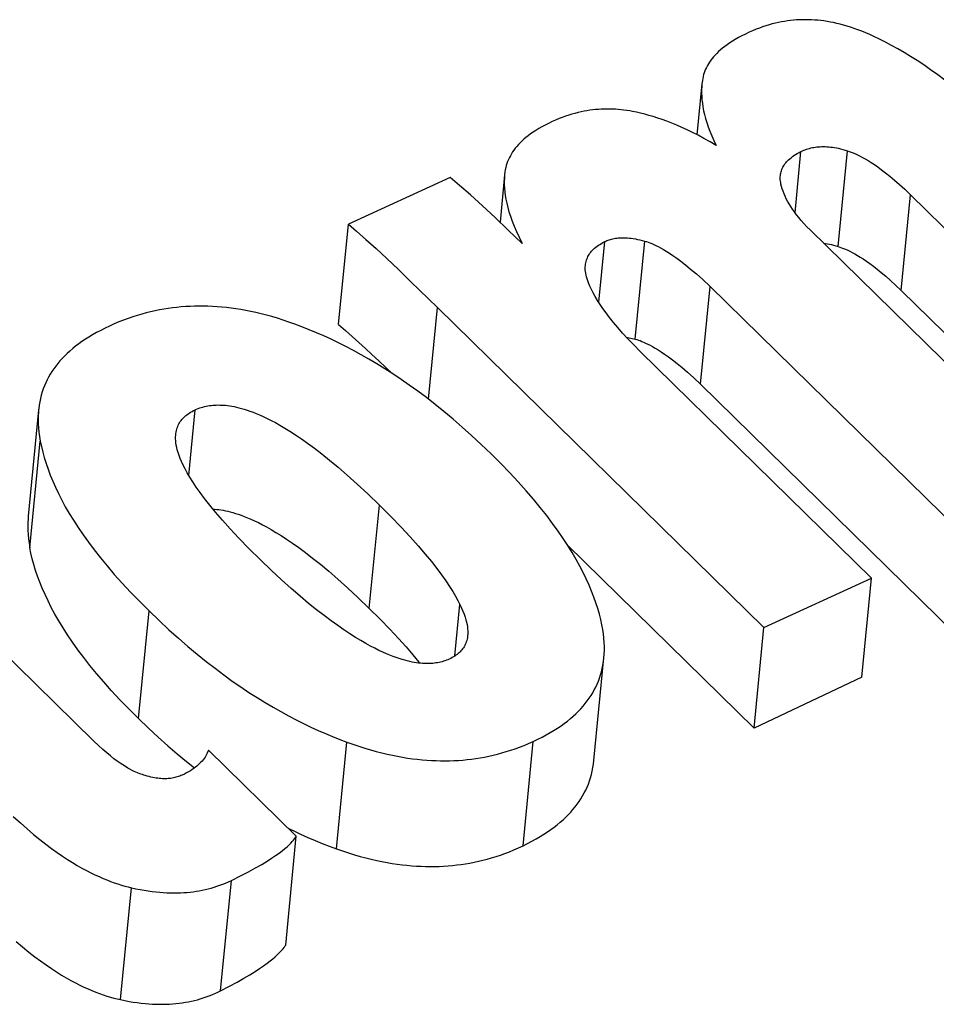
# Model space of a CAD drawing. Extents: x 0 to 594, y 0 to 420.
# Tile 106 of 119: x 507.244 to 507.638, y 147.778 to 148.201. Entities that reach past the tile are written whole.
import ezdxf

# ---------------------------------------------------------------- set-up
doc = ezdxf.new("R2010")
doc.units = 0
doc.header["$LTSCALE"] = 32.67
doc.layers.get('0').update_dxf_attribs({"linetype": 'CONTINUOUS'})

msp = doc.modelspace()

# ---------------------------------------------------------------- linework, layer by layer
at = {"color": 7, "linetype": 'CONTINUOUS'}
for p, q in [((507.53785, 148.1747), (507.53767, 148.17324)), ((507.53767, 148.17324), (507.53553, 148.15135)), ((507.42942, 148.133), (507.38569, 148.11292)), ((507.45285, 148.13412), (507.45086, 148.11374)), ((507.453, 148.13534), (507.45285, 148.13412)), ((507.62735, 148.12548), (507.73646, 148.01854)), ((507.38146, 148.06972), (507.38569, 148.11292)), ((507.69658, 148.00023), (507.58414, 148.11043)), ((507.41244, 148.08832), (507.42396, 148.07711)), ((507.5412, 148.08617), (507.65048, 147.97906)), ((507.62333, 148.0844), (507.73245, 147.97746)), ((507.42396, 148.07711), (507.56435, 147.93952)), ((507.50515, 148.06439), (507.50901, 148.06349)), ((507.6106, 147.96075), (507.51113, 148.05824)), ((507.53709, 148.04415), (507.64637, 147.93704)), ((507.25248, 148.03307), (507.24802, 147.98738)), ((507.27622, 147.89078), (507.19438, 147.97098)), ((507.47988, 147.97498), (507.56013, 147.89633)), ((507.56435, 147.93952), (507.6106, 147.96075)), ((507.60644, 147.91822), (507.6106, 147.96075)), ((507.56013, 147.89633), (507.56435, 147.93952)), ((507.49125, 147.88246), (507.49556, 147.92652)), ((507.60644, 147.91822), (507.56013, 147.89633)), ((507.36327, 147.84983), (507.32552, 147.88684)), ((507.35871, 147.8031), (507.36327, 147.84983))]:
    msp.add_line(p, q, dxfattribs=at)
at = {"color": 9, "linetype": 'CONTINUOUS'}
for p, q in [((507.59619, 148.10331), (507.60021, 148.14445)), ((507.57769, 148.11777), (507.58026, 148.14411)), ((507.62333, 148.0844), (507.62735, 148.12548)), ((507.49334, 148.07933), (507.49588, 148.10541)), ((507.50901, 148.06349), (507.51313, 148.10558)), ((507.53709, 148.04415), (507.5412, 148.08617)), ((507.42011, 148.03765), (507.42396, 148.07711)), ((507.31701, 148.00494), (507.31976, 148.03309)), ((507.24872, 147.97382), (507.2532, 148.01968)), ((507.39464, 147.94775), (507.39898, 147.99214)), ((507.29543, 147.90044), (507.29995, 147.94668)), ((507.43149, 147.92734), (507.43364, 147.94941)), ((507.46075, 147.84577), (507.46513, 147.89061)), ((507.38049, 147.84446), (507.38497, 147.89033)), ((507.28767, 147.77964), (507.29237, 147.82775)), ((507.33074, 147.78346), (507.33538, 147.83087))]:
    msp.add_line(p, q, dxfattribs=at)
at = {"color": 7, "linetype": 'CONTINUOUS'}
for points in [[(507.61156, 148.19358), (507.60979, 148.1944), (507.60807, 148.19515), (507.60639, 148.19583), (507.60476, 148.19646), (507.60317, 148.19703), (507.60161, 148.19755), (507.60008, 148.19802), (507.59859, 148.19845), (507.59713, 148.19884), (507.59569, 148.19919), (507.59427, 148.19949), (507.59288, 148.19976), (507.5915, 148.2), (507.59014, 148.2002), (507.5888, 148.20037), (507.58747, 148.20051), (507.58615, 148.20062), (507.58484, 148.2007), (507.58354, 148.20074), (507.58225, 148.20076), (507.58096, 148.20075), (507.57967, 148.20071), (507.57838, 148.20064), (507.57709, 148.20054), (507.5758, 148.20041), (507.57451, 148.20025), (507.5732, 148.20005), (507.57189, 148.19983), (507.57058, 148.19957), (507.56925, 148.19927), (507.5679, 148.19894), (507.56655, 148.19856), (507.56517, 148.19815), (507.56378, 148.19769), (507.56237, 148.19719), (507.56093, 148.19664), (507.55948, 148.19604), (507.55799, 148.19538)], [(507.55799, 148.19538), (507.55634, 148.1946), (507.55481, 148.19382), (507.55337, 148.19305), (507.55203, 148.19229), (507.55078, 148.19153), (507.54961, 148.19077), (507.54852, 148.19002), (507.5475, 148.18927), (507.54655, 148.18852), (507.54566, 148.18778), (507.54483, 148.18703), (507.54406, 148.18629), (507.54334, 148.18555), (507.54267, 148.1848), (507.54205, 148.18406), (507.54148, 148.18331), (507.54095, 148.18256), (507.54046, 148.18181), (507.54001, 148.18105), (507.53961, 148.18028), (507.53924, 148.17951), (507.53892, 148.17874), (507.53863, 148.17795), (507.53838, 148.17715), (507.53816, 148.17635), (507.53799, 148.17553), (507.53785, 148.1747)], [(507.66662, 148.15356), (507.66278, 148.15726), (507.65907, 148.1607), (507.65547, 148.16392), (507.65199, 148.16692), (507.64861, 148.16973), (507.64533, 148.17235), (507.64214, 148.17481), (507.63903, 148.17712), (507.636, 148.17927), (507.63304, 148.1813), (507.63015, 148.18319), (507.62733, 148.18498), (507.62457, 148.18665), (507.62187, 148.18822), (507.61922, 148.18969), (507.61662, 148.19107), (507.61407, 148.19237), (507.61156, 148.19358)], [(507.53767, 148.17324), (507.53758, 148.17204), (507.53752, 148.17066), (507.53752, 148.16925), (507.53757, 148.16781), (507.53768, 148.16634), (507.53786, 148.16482), (507.53809, 148.16326), (507.5384, 148.16166), (507.53878, 148.16), (507.53923, 148.1583), (507.53976, 148.15654), (507.54038, 148.15472), (507.54109, 148.15283), (507.5419, 148.15088), (507.54281, 148.14885), (507.54383, 148.14674)], [(507.50787, 148.16133), (507.50661, 148.16156), (507.50537, 148.16176), (507.50413, 148.16193), (507.5029, 148.16207), (507.50168, 148.16219), (507.50047, 148.16228), (507.49925, 148.16234), (507.49804, 148.16237), (507.49683, 148.16238), (507.49562, 148.16236), (507.4944, 148.16231), (507.49318, 148.16223), (507.49196, 148.16213), (507.49073, 148.16199), (507.48948, 148.16183), (507.48823, 148.16163), (507.48697, 148.16141), (507.48569, 148.16115), (507.4844, 148.16085), (507.48309, 148.16052), (507.48176, 148.16015), (507.48041, 148.15974), (507.47905, 148.15928), (507.47765, 148.15878), (507.47623, 148.15823), (507.47478, 148.15763), (507.47331, 148.15698)], [(507.54383, 148.14674), (507.54115, 148.14831), (507.53856, 148.14975), (507.53606, 148.15108), (507.53364, 148.1523), (507.5313, 148.15343), (507.52903, 148.15447), (507.52683, 148.15542), (507.5247, 148.15629), (507.52263, 148.15709), (507.52061, 148.15782), (507.51865, 148.15849), (507.51675, 148.15909), (507.51489, 148.15964), (507.51307, 148.16014), (507.5113, 148.16058), (507.50957, 148.16098), (507.50787, 148.16133)], [(507.47331, 148.15698), (507.47171, 148.15622), (507.47021, 148.15546), (507.4688, 148.1547), (507.46748, 148.15394), (507.46624, 148.15319), (507.46508, 148.15243), (507.46399, 148.15167), (507.46297, 148.15091), (507.46201, 148.15015), (507.46111, 148.14939), (507.46027, 148.14862), (507.45948, 148.14785), (507.45875, 148.14708), (507.45806, 148.1463), (507.45742, 148.14552), (507.45682, 148.14473), (507.45627, 148.14393), (507.45576, 148.14312), (507.4553, 148.14231), (507.45487, 148.14149), (507.45448, 148.14065), (507.45414, 148.1398), (507.45383, 148.13894), (507.45356, 148.13807), (507.45333, 148.13718), (507.45314, 148.13627), (507.453, 148.13534)], [(507.58026, 148.14411), (507.58086, 148.14439), (507.58145, 148.14465), (507.58205, 148.14489), (507.58266, 148.1451), (507.58327, 148.1453), (507.58389, 148.14548), (507.58452, 148.14563), (507.58516, 148.14577), (507.5858, 148.14589), (507.58646, 148.14599), (507.58712, 148.14608), (507.5878, 148.14614), (507.58849, 148.14619), (507.58919, 148.14622), (507.58991, 148.14622), (507.59065, 148.14621), (507.5914, 148.14618), (507.59217, 148.14613), (507.59297, 148.14605), (507.59378, 148.14595), (507.59462, 148.14582), (507.59548, 148.14567), (507.59637, 148.14549), (507.59729, 148.14528), (507.59823, 148.14504), (507.59921, 148.14476), (507.60021, 148.14445)], [(507.60021, 148.14445), (507.60101, 148.14418), (507.60184, 148.14387), (507.60272, 148.14352), (507.60364, 148.14313), (507.60461, 148.14268), (507.60564, 148.14217), (507.60672, 148.1416), (507.60788, 148.14096), (507.60911, 148.14024), (507.61041, 148.13942), (507.61181, 148.13851), (507.6133, 148.13747), (507.6149, 148.13631), (507.61661, 148.135), (507.61845, 148.13352), (507.62043, 148.13186), (507.62256, 148.12999), (507.62486, 148.12787), (507.62735, 148.12548)], [(507.57139, 148.1338), (507.57146, 148.13431), (507.57155, 148.13484), (507.57168, 148.13536), (507.57183, 148.13587), (507.57201, 148.13637), (507.57221, 148.13686), (507.57245, 148.13734), (507.57271, 148.13782), (507.57301, 148.13829), (507.57333, 148.13875), (507.57369, 148.13921), (507.57407, 148.13966), (507.5745, 148.14011), (507.57495, 148.14056), (507.57545, 148.14101), (507.57599, 148.14145), (507.57657, 148.1419), (507.5772, 148.14234), (507.57788, 148.14278), (507.57861, 148.14323), (507.57941, 148.14367), (507.58026, 148.14411)], [(507.46036, 148.10459), (507.45442, 148.11036), (507.44873, 148.11576), (507.44329, 148.12082), (507.43813, 148.12548), (507.43346, 148.12957), (507.42942, 148.133)], [(507.45285, 148.13412), (507.45274, 148.13265), (507.4527, 148.13126), (507.45271, 148.12982), (507.45278, 148.12835), (507.45292, 148.12682), (507.45312, 148.12524), (507.45339, 148.1236), (507.45374, 148.1219), (507.45417, 148.12012), (507.4547, 148.11825), (507.45532, 148.11629), (507.45605, 148.11423), (507.4569, 148.11204), (507.45789, 148.10972), (507.45904, 148.10725), (507.46036, 148.10459)], [(507.57166, 148.1301), (507.57153, 148.13077), (507.57143, 148.13141), (507.57137, 148.13202), (507.57135, 148.13262), (507.57135, 148.1332), (507.57139, 148.1338)], [(507.58414, 148.11043), (507.58278, 148.1118), (507.58152, 148.11313), (507.58037, 148.11443), (507.5793, 148.11569), (507.57832, 148.11693), (507.57742, 148.11813), (507.57659, 148.11931), (507.57583, 148.12046), (507.57515, 148.1216), (507.57452, 148.12271), (507.57395, 148.12381), (507.57344, 148.12489), (507.57299, 148.12595), (507.57258, 148.12701), (507.57223, 148.12805), (507.57192, 148.12908), (507.57166, 148.1301)], [(507.38569, 148.11292), (507.38919, 148.10991), (507.39321, 148.10634), (507.39755, 148.10239), (507.4022, 148.09807), (507.40716, 148.09338), (507.41244, 148.08832)], [(507.49588, 148.10541), (507.49636, 148.10563), (507.49684, 148.10584), (507.49732, 148.10603), (507.49782, 148.1062), (507.49833, 148.10636), (507.49885, 148.1065), (507.49938, 148.10663), (507.49993, 148.10674), (507.50049, 148.10683), (507.50107, 148.10691), (507.50166, 148.10697), (507.50228, 148.10702), (507.50291, 148.10705), (507.50358, 148.10707), (507.50426, 148.10706), (507.50497, 148.10703), (507.50572, 148.10699), (507.5065, 148.10692), (507.50731, 148.10682), (507.50816, 148.1067), (507.50905, 148.10655), (507.50999, 148.10636), (507.51098, 148.10614), (507.51202, 148.10588), (507.51313, 148.10558)], [(507.48755, 148.09518), (507.48762, 148.09572), (507.48772, 148.0963), (507.48785, 148.09685), (507.48801, 148.09739), (507.48819, 148.09792), (507.48841, 148.09843), (507.48864, 148.09893), (507.48891, 148.09942), (507.4892, 148.0999), (507.48952, 148.10036), (507.48986, 148.10082), (507.49024, 148.10127), (507.49064, 148.10171), (507.49108, 148.10214), (507.49154, 148.10257), (507.49204, 148.10299), (507.49258, 148.10341), (507.49316, 148.10382), (507.49377, 148.10422), (507.49443, 148.10462), (507.49513, 148.10502), (507.49588, 148.10541)], [(507.51313, 148.10558), (507.5138, 148.10538), (507.51452, 148.10514), (507.51528, 148.10486), (507.51609, 148.10454), (507.51695, 148.10417), (507.51787, 148.10374), (507.51886, 148.10325), (507.51993, 148.10269), (507.52108, 148.10204), (507.52234, 148.10129), (507.5237, 148.10043), (507.52519, 148.09944), (507.52682, 148.09829), (507.52862, 148.09696), (507.53061, 148.09542), (507.53282, 148.09362), (507.53529, 148.09153), (507.53806, 148.08907), (507.5412, 148.08617)], [(507.58994, 148.10476), (507.58997, 148.10475), (507.59079, 148.10463), (507.59162, 148.10448), (507.59248, 148.10431), (507.59337, 148.10411), (507.59428, 148.10388), (507.59522, 148.10361), (507.59619, 148.10331)], [(507.59619, 148.10331), (507.59695, 148.10306), (507.59774, 148.10278), (507.59857, 148.10245), (507.59943, 148.10209), (507.60034, 148.10168), (507.6013, 148.10122), (507.60232, 148.1007), (507.60339, 148.10012), (507.60452, 148.09947), (507.60573, 148.09874), (507.60701, 148.09793), (507.60837, 148.09702), (507.60982, 148.096), (507.61137, 148.09485), (507.61303, 148.09357), (507.6148, 148.09213), (507.61671, 148.09052), (507.61876, 148.08871), (507.62096, 148.08668), (507.62333, 148.0844)], [(507.48892, 148.08767), (507.48856, 148.08857), (507.48827, 148.08944), (507.48803, 148.09026), (507.48784, 148.09104), (507.48769, 148.0918), (507.48759, 148.09252), (507.48753, 148.09321), (507.4875, 148.09387), (507.48751, 148.09451), (507.48755, 148.09518)], [(507.51113, 148.05824), (507.50836, 148.06102), (507.50584, 148.06364), (507.50357, 148.06611), (507.50152, 148.06844), (507.49966, 148.07066), (507.49799, 148.07275), (507.49648, 148.07474), (507.49513, 148.07663), (507.49391, 148.07843), (507.49282, 148.08015), (507.49184, 148.08179), (507.49097, 148.08335), (507.4902, 148.08485), (507.48952, 148.08629), (507.48892, 148.08767)], [(507.36262, 148.06992), (507.36007, 148.07084), (507.35758, 148.07168), (507.35514, 148.07245), (507.35276, 148.07315), (507.35043, 148.0738), (507.34814, 148.07438), (507.3459, 148.07491), (507.3437, 148.07539), (507.34153, 148.07582), (507.3394, 148.0762), (507.33731, 148.07653), (507.33524, 148.07682), (507.3332, 148.07706), (507.33119, 148.07726), (507.32919, 148.07742), (507.32722, 148.07754), (507.32527, 148.07763), (507.32333, 148.07767), (507.32141, 148.07768), (507.3195, 148.07764), (507.3176, 148.07757), (507.31571, 148.07747), (507.31382, 148.07732), (507.31194, 148.07714), (507.31006, 148.07692), (507.30818, 148.07666), (507.3063, 148.07636), (507.30442, 148.07602), (507.30253, 148.07563), (507.30063, 148.07521), (507.29873, 148.07474), (507.29682, 148.07422), (507.29489, 148.07365), (507.29296, 148.07304), (507.291, 148.07237), (507.28903, 148.07165), (507.28704, 148.07087), (507.28503, 148.07002), (507.28299, 148.06912)], [(507.28299, 148.06912), (507.28104, 148.06819), (507.27918, 148.06726), (507.27741, 148.06632), (507.27572, 148.06536), (507.27411, 148.0644), (507.27258, 148.06342), (507.27112, 148.06244), (507.26972, 148.06144), (507.2684, 148.06044), (507.26713, 148.05942), (507.26593, 148.05838), (507.26478, 148.05734), (507.26369, 148.05628), (507.26265, 148.0552), (507.26167, 148.05411), (507.26073, 148.05301), (507.25985, 148.05188), (507.25902, 148.05074), (507.25823, 148.04958), (507.25749, 148.0484), (507.2568, 148.04719), (507.25616, 148.04597), (507.25556, 148.04471), (507.25501, 148.04343), (507.25451, 148.04213), (507.25406, 148.04079), (507.25365, 148.03942), (507.25329, 148.03802), (507.25299, 148.03658), (507.25274, 148.03511), (507.25254, 148.03359), (507.25248, 148.03307)], [(507.44701, 148.0142), (507.4428, 148.01825), (507.43867, 148.02209), (507.43463, 148.02571), (507.43066, 148.02914), (507.42677, 148.03238), (507.42295, 148.03545), (507.41919, 148.03836), (507.4155, 148.04111), (507.41187, 148.04372), (507.4083, 148.04619), (507.40478, 148.04854), (507.40131, 148.05076), (507.39789, 148.05287), (507.39452, 148.05487), (507.39118, 148.05676), (507.38789, 148.05856), (507.38463, 148.06027), (507.3814, 148.06188), (507.37821, 148.06341), (507.37504, 148.06486), (507.37191, 148.06623), (507.36879, 148.06753), (507.3657, 148.06876), (507.36262, 148.06992)], [(507.38146, 148.06972), (507.3844, 148.0672), (507.3873, 148.06465), (507.39016, 148.06209), (507.39297, 148.05953), (507.39577, 148.05694), (507.39869, 148.05421), (507.40179, 148.05128), (507.40444, 148.04876)], [(507.50901, 148.06349), (507.50966, 148.0633), (507.51034, 148.06308), (507.51106, 148.06283), (507.51181, 148.06253), (507.51262, 148.0622), (507.51348, 148.06181), (507.5144, 148.06137), (507.51539, 148.06086), (507.51645, 148.06028), (507.5176, 148.05962), (507.51884, 148.05886), (507.52019, 148.058), (507.52165, 148.057), (507.52326, 148.05586), (507.52502, 148.05454), (507.52697, 148.05302), (507.52912, 148.05126), (507.5315, 148.04922), (507.53415, 148.04687), (507.53709, 148.04415)], [(507.31976, 148.03309), (507.32043, 148.03339), (507.3211, 148.03366), (507.32177, 148.0339), (507.32244, 148.03412), (507.32312, 148.03432), (507.3238, 148.03449), (507.32449, 148.03465), (507.32518, 148.03479), (507.32589, 148.0349), (507.3266, 148.035), (507.32732, 148.03507), (507.32806, 148.03513), (507.32881, 148.03517), (507.32958, 148.03519), (507.33037, 148.03518), (507.33118, 148.03516), (507.332, 148.03511), (507.33286, 148.03504), (507.33374, 148.03494), (507.33465, 148.03482), (507.33559, 148.03467), (507.33656, 148.03448), (507.33757, 148.03427), (507.33863, 148.03401), (507.33973, 148.03372), (507.34088, 148.03339), (507.34208, 148.03301), (507.34334, 148.03258), (507.34466, 148.03209), (507.34605, 148.03154), (507.34752, 148.03092), (507.34907, 148.03022), (507.35071, 148.02944), (507.35244, 148.02857), (507.35428, 148.02759), (507.35624, 148.02649), (507.35832, 148.02526), (507.36054, 148.02389), (507.36291, 148.02236), (507.36544, 148.02064), (507.36816, 148.01872), (507.37107, 148.01656), (507.37421, 148.01415), (507.37758, 148.01146), (507.38122, 148.00843), (507.38514, 148.00504), (507.38939, 148.00123), (507.39399, 147.99695), (507.39898, 147.99214)], [(507.25248, 148.03307), (507.2524, 148.03203), (507.25231, 148.03043), (507.25229, 148.02877), (507.25233, 148.02707), (507.25244, 148.02531), (507.25262, 148.0235), (507.25287, 148.02162), (507.2532, 148.01968)], [(507.31144, 148.02255), (507.31148, 148.02288), (507.31158, 148.02356), (507.31171, 148.02421), (507.31187, 148.02483), (507.31206, 148.02542), (507.31227, 148.02598), (507.31251, 148.02653), (507.31278, 148.02705), (507.31306, 148.02755), (507.31337, 148.02803), (507.31371, 148.0285), (507.31406, 148.02895), (507.31444, 148.02938), (507.31485, 148.02981), (507.31528, 148.03021), (507.31573, 148.03061), (507.31621, 148.031), (507.31672, 148.03137), (507.31726, 148.03173), (507.31784, 148.03209), (507.31844, 148.03243), (507.31908, 148.03277), (507.31976, 148.03309)], [(507.34783, 147.96866), (507.34289, 147.97355), (507.33857, 147.978), (507.33479, 147.98203), (507.33148, 147.98572), (507.32858, 147.98907), (507.32605, 147.99215), (507.32383, 147.99496), (507.3219, 147.99755), (507.32022, 147.99992), (507.31875, 148.00212), (507.31748, 148.00414), (507.31638, 148.00601), (507.31544, 148.00774), (507.31462, 148.00935), (507.31393, 148.01084), (507.31335, 148.01223), (507.31286, 148.01353), (507.31245, 148.01474), (507.31212, 148.01588), (507.31186, 148.01695), (507.31166, 148.01795), (507.31152, 148.01889), (507.31143, 148.01978), (507.31138, 148.02062), (507.31138, 148.02141), (507.31141, 148.02217), (507.31144, 148.02255)], [(507.2532, 148.01968), (507.25369, 148.01734), (507.25426, 148.01497), (507.25492, 148.01255), (507.25567, 148.01009), (507.25653, 148.00759), (507.25748, 148.00505), (507.25855, 148.00245), (507.25972, 147.9998), (507.26101, 147.99709), (507.26242, 147.99433), (507.26397, 147.99149), (507.26564, 147.9886), (507.26747, 147.98562), (507.26944, 147.98258), (507.27157, 147.97945), (507.27388, 147.97623), (507.27637, 147.97292), (507.27904, 147.96952), (507.28193, 147.96601), (507.28503, 147.96239), (507.28837, 147.95866), (507.29195, 147.9548), (507.29581, 147.95081), (507.29995, 147.94668)], [(507.49468, 147.9407), (507.49418, 147.943), (507.49359, 147.94535), (507.4929, 147.94774), (507.49212, 147.95017), (507.49124, 147.95266), (507.49026, 147.95521), (507.48917, 147.9578), (507.48796, 147.96046), (507.48664, 147.96318), (507.48519, 147.96597), (507.48361, 147.96883), (507.48189, 147.97176), (507.48002, 147.97477), (507.478, 147.97785), (507.47582, 147.98102), (507.47346, 147.98429), (507.47092, 147.98764), (507.46819, 147.9911), (507.46525, 147.99465), (507.4621, 147.99832), (507.45871, 148.0021), (507.45507, 148.006), (507.45118, 148.01003), (507.44701, 148.0142)], [(507.39898, 147.99214), (507.40393, 147.9872), (507.40832, 147.98266), (507.41221, 147.97849), (507.41564, 147.97466), (507.41867, 147.97113), (507.42134, 147.96788), (507.42369, 147.96489), (507.42576, 147.96213), (507.42757, 147.95958), (507.42915, 147.95722), (507.43052, 147.95504), (507.43172, 147.95302), (507.43275, 147.95115), (507.43364, 147.94941)], [(507.32745, 147.99045), (507.32823, 147.9904), (507.32908, 147.99032), (507.32997, 147.99022), (507.33088, 147.99009), (507.33183, 147.98993), (507.33281, 147.98974), (507.33382, 147.98952), (507.33488, 147.98926), (507.33598, 147.98896), (507.33714, 147.98862), (507.33834, 147.98823), (507.3396, 147.98779), (507.34093, 147.9873), (507.34232, 147.98674), (507.34378, 147.98611), (507.34533, 147.98541), (507.34697, 147.98463), (507.34869, 147.98375), (507.35053, 147.98276), (507.35247, 147.98167), (507.35454, 147.98044), (507.35675, 147.97907), (507.3591, 147.97754), (507.36162, 147.97583), (507.36431, 147.97392), (507.36719, 147.97179), (507.37029, 147.9694), (507.37361, 147.96673), (507.3772, 147.96375), (507.38106, 147.9604), (507.38524, 147.95666), (507.38975, 147.95246), (507.39464, 147.94775)], [(507.24802, 147.98738), (507.24793, 147.98632), (507.24784, 147.98469), (507.24782, 147.98301), (507.24786, 147.98129), (507.24796, 147.97951), (507.24814, 147.97767), (507.24839, 147.97578), (507.24872, 147.97382)], [(507.29543, 147.90044), (507.2913, 147.90456), (507.28745, 147.90855), (507.28386, 147.91241), (507.28053, 147.91615), (507.27743, 147.91977), (507.27455, 147.92329), (507.27187, 147.9267), (507.26939, 147.93002), (507.26708, 147.93325), (507.26495, 147.93639), (507.26298, 147.93945), (507.26116, 147.94244), (507.25948, 147.94536), (507.25794, 147.94821), (507.25652, 147.951), (507.25523, 147.95372), (507.25406, 147.9564), (507.253, 147.95902), (507.25204, 147.96159), (507.25119, 147.96412), (507.25043, 147.9666), (507.24977, 147.96904), (507.2492, 147.97145), (507.24872, 147.97382)], [(507.39517, 147.9316), (507.39314, 147.93272), (507.39099, 147.93396), (507.38872, 147.93533), (507.38632, 147.93685), (507.38378, 147.93852), (507.38109, 147.94037), (507.37824, 147.94241), (507.37521, 147.94467), (507.372, 147.94717), (507.36857, 147.94992), (507.36493, 147.95296), (507.36106, 147.95633), (507.35693, 147.96004), (507.35253, 147.96414), (507.34783, 147.96866)], [(507.29995, 147.94668), (507.30425, 147.94253), (507.30846, 147.93862), (507.31259, 147.93492), (507.31664, 147.93142), (507.3206, 147.92811), (507.3245, 147.92498), (507.32832, 147.92202), (507.33206, 147.91922), (507.33575, 147.91657), (507.33937, 147.91406), (507.34293, 147.91169), (507.34643, 147.90944), (507.34988, 147.90731), (507.35328, 147.9053), (507.35663, 147.9034), (507.35993, 147.90159), (507.36319, 147.89989), (507.3664, 147.89828), (507.36958, 147.89675), (507.37272, 147.89531), (507.37583, 147.89395), (507.3789, 147.89267), (507.38195, 147.89146), (507.38497, 147.89033)], [(507.39464, 147.94775), (507.3993, 147.94311), (507.40346, 147.93882), (507.40717, 147.93486), (507.41047, 147.9312), (507.4134, 147.92781), (507.41601, 147.92468), (507.41638, 147.92422)], [(507.43364, 147.94941), (507.43435, 147.94792), (507.43494, 147.94653), (507.43544, 147.94523), (507.43586, 147.94402), (507.4362, 147.94288), (507.43647, 147.94182), (507.43667, 147.94082), (507.43682, 147.93988), (507.43692, 147.93899), (507.43698, 147.93815), (507.43699, 147.93736), (507.43696, 147.93661), (507.43692, 147.93611)], [(507.49556, 147.92652), (507.49568, 147.92806), (507.49574, 147.9297), (507.49574, 147.93138), (507.49568, 147.93312), (507.49555, 147.93492), (507.49534, 147.93678), (507.49505, 147.93871), (507.49468, 147.9407)], [(507.43692, 147.93611), (507.4369, 147.93591), (507.43681, 147.93523), (507.43668, 147.93459), (507.43653, 147.93398), (507.43635, 147.9334), (507.43615, 147.93284), (507.43592, 147.93231), (507.43567, 147.9318), (507.43539, 147.93131), (507.43509, 147.93084), (507.43477, 147.93039), (507.43443, 147.92995), (507.43407, 147.92953), (507.43368, 147.92912), (507.43327, 147.92873), (507.43284, 147.92834), (507.43238, 147.92798), (507.4319, 147.92762), (507.43139, 147.92727), (507.43085, 147.92693), (507.43027, 147.92661), (507.42967, 147.92629), (507.42903, 147.92599)], [(507.42903, 147.92599), (507.42842, 147.92572), (507.4278, 147.92547), (507.42718, 147.92525), (507.42656, 147.92504), (507.42593, 147.92486), (507.42529, 147.92469), (507.42464, 147.92455), (507.42399, 147.92442), (507.42333, 147.92431), (507.42265, 147.92422), (507.42196, 147.92415), (507.42126, 147.9241), (507.42054, 147.92406), (507.41981, 147.92405), (507.41905, 147.92405), (507.41827, 147.92407), (507.41747, 147.92412), (507.41664, 147.92419), (507.41579, 147.92428), (507.4149, 147.9244), (507.41398, 147.92455), (507.41302, 147.92473), (507.41202, 147.92494), (507.41098, 147.92519), (507.40989, 147.92548), (507.40874, 147.92581), (507.40754, 147.92618), (507.40628, 147.92661), (507.40495, 147.9271), (507.40355, 147.92764), (507.40207, 147.92826), (507.40049, 147.92896), (507.39883, 147.92974), (507.39706, 147.93062), (507.39517, 147.9316)], [(507.46513, 147.89061), (507.4671, 147.89155), (507.46898, 147.89249), (507.47077, 147.89344), (507.47247, 147.89441), (507.47409, 147.89538), (507.47563, 147.89636), (507.4771, 147.89736), (507.4785, 147.89836), (507.47983, 147.89938), (507.4811, 147.9004), (507.48231, 147.90144), (507.48345, 147.90249), (507.48454, 147.90356), (507.48558, 147.90464), (507.48656, 147.90574), (507.48749, 147.90685), (507.48837, 147.90798), (507.4892, 147.90913), (507.48998, 147.9103), (507.49071, 147.91149), (507.49139, 147.91271), (507.49203, 147.91395), (507.49262, 147.91521), (507.49316, 147.9165), (507.49365, 147.91782), (507.4941, 147.91918), (507.49449, 147.92056), (507.49484, 147.92198), (507.49513, 147.92344), (507.49537, 147.92494), (507.49556, 147.92652)], [(507.29543, 147.90044), (507.29973, 147.8963), (507.30394, 147.89239), (507.30806, 147.8887), (507.3121, 147.88521), (507.31607, 147.88191), (507.31946, 147.87919)], [(507.29826, 147.876), (507.29768, 147.87615), (507.29708, 147.87633), (507.29644, 147.87654), (507.29577, 147.87678), (507.29506, 147.87705), (507.29431, 147.87737), (507.29351, 147.87774), (507.29266, 147.87815), (507.29176, 147.87863), (507.2908, 147.87917), (507.28977, 147.87978), (507.28867, 147.88048), (507.28749, 147.88127), (507.28622, 147.88217), (507.28485, 147.88319), (507.28338, 147.88435), (507.28179, 147.88567), (507.28007, 147.88716), (507.27822, 147.88886), (507.27622, 147.89078)], [(507.38497, 147.89033), (507.38763, 147.88938), (507.39023, 147.8885), (507.39276, 147.8877), (507.39523, 147.88697), (507.39764, 147.8863), (507.4, 147.8857), (507.40231, 147.88515), (507.40458, 147.88465), (507.4068, 147.88421), (507.40898, 147.88382), (507.41112, 147.88348), (507.41323, 147.88318), (507.41531, 147.88293), (507.41736, 147.88272), (507.41938, 147.88256), (507.42137, 147.88243), (507.42335, 147.88234), (507.4253, 147.88229), (507.42724, 147.88228), (507.42916, 147.88231), (507.43106, 147.88238), (507.43296, 147.88248), (507.43484, 147.88262), (507.43672, 147.8828), (507.43859, 147.88302), (507.44045, 147.88327), (507.44232, 147.88357), (507.44418, 147.8839), (507.44604, 147.88427), (507.44791, 147.88469), (507.44978, 147.88515), (507.45166, 147.88566), (507.45355, 147.88621), (507.45544, 147.88681), (507.45735, 147.88746), (507.45927, 147.88816), (507.46121, 147.88892), (507.46316, 147.88973), (507.46513, 147.89061)], [(507.32552, 147.88684), (507.32528, 147.88623), (507.32502, 147.88563), (507.32472, 147.88503), (507.32439, 147.88445), (507.32403, 147.88387), (507.32364, 147.8833), (507.32321, 147.88273), (507.32275, 147.88218), (507.32225, 147.88163), (507.32172, 147.88109), (507.32115, 147.88056), (507.32054, 147.88003), (507.3199, 147.87951), (507.31921, 147.879), (507.31849, 147.8785), (507.31772, 147.87801), (507.31692, 147.87753), (507.31606, 147.87706), (507.31517, 147.8766), (507.31422, 147.87615)], [(507.46075, 147.84577), (507.46272, 147.84674), (507.46461, 147.84772), (507.4664, 147.8487), (507.4681, 147.8497), (507.46972, 147.8507), (507.47127, 147.85172), (507.47274, 147.85274), (507.47414, 147.85377), (507.47548, 147.85482), (507.47675, 147.85587), (507.47796, 147.85694), (507.47911, 147.85802), (507.4802, 147.85911), (507.48124, 147.86022), (507.48222, 147.86134), (507.48315, 147.86248), (507.48403, 147.86363), (507.48487, 147.8648), (507.48565, 147.866), (507.48638, 147.86721), (507.48707, 147.86845), (507.48771, 147.86971), (507.4883, 147.871), (507.48884, 147.87231), (507.48934, 147.87365), (507.48979, 147.87503), (507.49018, 147.87643), (507.49053, 147.87787), (507.49082, 147.87935), (507.49106, 147.88087), (507.49125, 147.88246)], [(507.31422, 147.87615), (507.31369, 147.87591), (507.31315, 147.8757), (507.31262, 147.87551), (507.31208, 147.87534), (507.31154, 147.87518), (507.31099, 147.87505), (507.31044, 147.87493), (507.30989, 147.87483), (507.30932, 147.87474), (507.30875, 147.87467), (507.30817, 147.87462), (507.30758, 147.87459), (507.30698, 147.87457), (507.30637, 147.87457), (507.30574, 147.87459), (507.30509, 147.87462), (507.30443, 147.87468), (507.30375, 147.87476), (507.30304, 147.87485), (507.30232, 147.87497), (507.30157, 147.87512), (507.30079, 147.87529), (507.29998, 147.8755), (507.29914, 147.87573), (507.29826, 147.876)], [(507.2416, 147.85841), (507.24463, 147.85561), (507.24754, 147.85304), (507.25032, 147.85066), (507.253, 147.84848), (507.25557, 147.84647), (507.25805, 147.84461), (507.26043, 147.84291), (507.26272, 147.84133), (507.26493, 147.83988), (507.26706, 147.83855), (507.26912, 147.83732), (507.27111, 147.83619), (507.27304, 147.83514), (507.2749, 147.83418), (507.27671, 147.8333), (507.27847, 147.83249), (507.28017, 147.83175), (507.28183, 147.83107), (507.28345, 147.83045), (507.28502, 147.82988), (507.28655, 147.82937), (507.28806, 147.8289), (507.28952, 147.82847), (507.29096, 147.82809), (507.29237, 147.82775)], [(507.35964, 147.85339), (507.36188, 147.85228), (507.36507, 147.85078), (507.36821, 147.84936), (507.37132, 147.84802), (507.37441, 147.84676), (507.37746, 147.84558), (507.38049, 147.84446)], [(507.33538, 147.83087), (507.33933, 147.83283), (507.34278, 147.83463), (507.34578, 147.83627), (507.3484, 147.83777), (507.35068, 147.83915), (507.35266, 147.84041), (507.35439, 147.84157), (507.35588, 147.84264), (507.35719, 147.84362), (507.35832, 147.84453), (507.3593, 147.84538), (507.36015, 147.84615), (507.36089, 147.84688), (507.36152, 147.84755), (507.36207, 147.84818), (507.36253, 147.84877), (507.36293, 147.84932), (507.36327, 147.84983)], [(507.38049, 147.84446), (507.38315, 147.84354), (507.38574, 147.84269), (507.38827, 147.84191), (507.39074, 147.8412), (507.39316, 147.84055), (507.39552, 147.83997), (507.39783, 147.83944), (507.4001, 147.83897), (507.40232, 147.83856), (507.40451, 147.83819), (507.40665, 147.83787), (507.40876, 147.83759), (507.41084, 147.83737), (507.41289, 147.83718), (507.41492, 147.83704), (507.41692, 147.83693), (507.41889, 147.83687), (507.42085, 147.83685), (507.42279, 147.83686), (507.42471, 147.83692), (507.42662, 147.83701), (507.42852, 147.83714), (507.43041, 147.8373), (507.43229, 147.83751), (507.43416, 147.83775), (507.43603, 147.83803), (507.4379, 147.83835), (507.43976, 147.83871), (507.44163, 147.83912), (507.4435, 147.83956), (507.44537, 147.84005), (507.44726, 147.84059), (507.44915, 147.84117), (507.45104, 147.8418), (507.45295, 147.84248), (507.45488, 147.84322), (507.45682, 147.84401), (507.45877, 147.84486), (507.46075, 147.84577)], [(507.29237, 147.82775), (507.29426, 147.82733), (507.29609, 147.82697), (507.29787, 147.82665), (507.2996, 147.82637), (507.30129, 147.82614), (507.30293, 147.82594), (507.30454, 147.82579), (507.3061, 147.82567), (507.30763, 147.82558), (507.30913, 147.82553), (507.3106, 147.82551), (507.31204, 147.82552), (507.31346, 147.82556), (507.31485, 147.82563), (507.31623, 147.82573), (507.31758, 147.82586), (507.31892, 147.82602), (507.32024, 147.82621), (507.32154, 147.82642), (507.32283, 147.82667), (507.32412, 147.82694), (507.32539, 147.82725), (507.32665, 147.82758), (507.32791, 147.82795), (507.32916, 147.82835), (507.33041, 147.82878), (507.33165, 147.82925), (507.33289, 147.82975), (507.33413, 147.83029), (507.33538, 147.83087)], [(507.24279, 147.80463), (507.24558, 147.80227), (507.24825, 147.80009), (507.25083, 147.79809), (507.2533, 147.79625), (507.25568, 147.79455), (507.25797, 147.79299), (507.26018, 147.79155), (507.26231, 147.79023), (507.26437, 147.78901), (507.26636, 147.78789), (507.26828, 147.78686), (507.27015, 147.78592), (507.27196, 147.78505), (507.27372, 147.78425), (507.27543, 147.78352), (507.27709, 147.78286), (507.27871, 147.78225), (507.28029, 147.78169), (507.28183, 147.78119), (507.28333, 147.78074), (507.28481, 147.78033), (507.28625, 147.77996), (507.28767, 147.77964)], [(507.33074, 147.78346), (507.33453, 147.78542), (507.33785, 147.78721), (507.34076, 147.78885), (507.34332, 147.79036), (507.34555, 147.79174), (507.34751, 147.79302), (507.34923, 147.79419), (507.35073, 147.79527), (507.35204, 147.79627), (507.35319, 147.79719), (507.35419, 147.79805), (507.35507, 147.79884), (507.35583, 147.79958), (507.3565, 147.80027), (507.35708, 147.80091), (507.35758, 147.80151), (507.35801, 147.80207), (507.35838, 147.8026), (507.35871, 147.8031)], [(507.28767, 147.77964), (507.28955, 147.77924), (507.29139, 147.7789), (507.29317, 147.7786), (507.2949, 147.77835), (507.29659, 147.77814), (507.29824, 147.77796), (507.29984, 147.77783), (507.30141, 147.77773), (507.30294, 147.77767), (507.30444, 147.77764), (507.30591, 147.77764), (507.30736, 147.77767), (507.30878, 147.77774), (507.31018, 147.77783), (507.31155, 147.77795), (507.31291, 147.7781), (507.31425, 147.77828), (507.31557, 147.77849), (507.31688, 147.77873), (507.31817, 147.779), (507.31946, 147.7793), (507.32073, 147.77963), (507.322, 147.77999), (507.32326, 147.78038), (507.32451, 147.7808), (507.32576, 147.78126), (507.32701, 147.78175), (507.32825, 147.78228), (507.3295, 147.78285), (507.33074, 147.78346)]]:
    msp.add_lwpolyline(points, dxfattribs=at)

doc.saveas('drawing.dxf')
